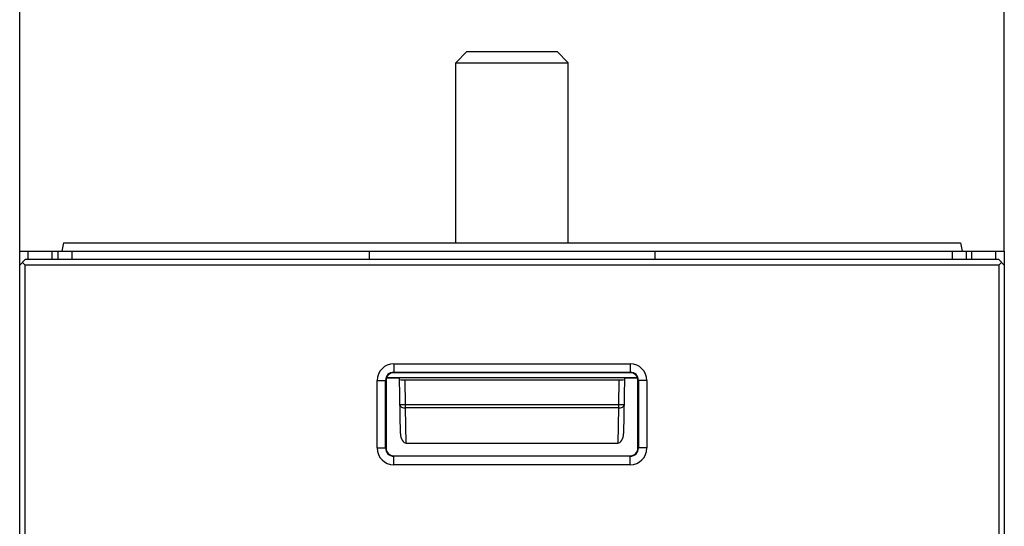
# Model space of a CAD drawing. Header units: millimetres. Extents: x 0 to 420, y 0 to 297.
# Tile 5 of 36: x 124 to 159, y 62 to 80. Entities that reach past the tile are written whole.
import ezdxf

# ---------------------------------------------------------------- set-up
doc = ezdxf.new("R2010")
doc.units = ezdxf.units.MM
doc.header["$LTSCALE"] = 23.1
doc.layers.get('0').update_dxf_attribs({"linetype": 'CONTINUOUS'})
doc.styles.add('TEXTSTYLE_5', font='trium.ttf')
doc.dimstyles.new('DIMSTYLE_3', dxfattribs={"dimtxt": 3.5, "dimasz": 3.5, "dimexe": 1, "dimexo": 0.5, "dimgap": 0.875, "dimtad": 1, "dimdec": 4, "dimdsep": 46, "dimtxsty": 'TEXTSTYLE_5', "dimblk": '_FILLED', "dimblk1": '_FILLED', "dimblk2": '_FILLED', "dimcen": 0.09, "dimadec": 4, "dimazin": 2, "dimtp": 0.15, "dimtm": 0.15, "dimtfac": 1, "dimtdec": 4, "dimtofl": 0, "dimtmove": 0, "dimatfit": 3, "dimldrblk": '_FILLED', "dimfxl": 1, "dimtolj": 1, "dimarcsym": 0})

# ---------------------------------------------------------------- blocks, each defined once
blk = doc.blocks.new('_FILLED')
at = {"color": 0, "linetype": 'BYBLOCK'}
blk.add_solid([(0, 0), (-1, 0.143), (-1, -0.143)], dxfattribs=at)
blk = doc.blocks.new('*D8')
at = {"color": 2, "linetype": 'CONTINUOUS'}
for p, q in [((123.64, 71.585), (123.64, 82.887)), ((158.64, 71.585), (158.64, 82.887)), ((123.64, 81.887), (141.14, 81.887)), ((158.64, 81.887), (141.14, 81.887))]:
    blk.add_line(p, q, dxfattribs=at)
at = {"color": 2, "linetype": 'CONTINUOUS', "xscale": 3.5, "yscale": 3.5, "zscale": 3.5, "rotation": 180}
blk.add_blockref('_FILLED', (123.64, 81.887), dxfattribs=at)
at = {"color": 2, "linetype": 'CONTINUOUS', "xscale": 3.5, "yscale": 3.5, "zscale": 3.5}
blk.add_blockref('_FILLED', (158.64, 81.887), dxfattribs=at)
at = {"color": 2, "linetype": 'CONTINUOUS', "insert": (141.14, 86.262), "char_height": 3.5, "width": 5.36667, "attachment_point": 2, "line_spacing_factor": 0.9, "style": 'TEXTSTYLE_5'}
blk.add_mtext('35', dxfattribs=at)

msp = doc.modelspace()

# ---------------------------------------------------------------- linework, layer by layer
at = {"color": 7, "linetype": 'CONTINUOUS'}
for p, q in [((139.53989, 78.68496), (139.13989, 78.28496)), ((139.53989, 78.68496), (142.73989, 78.68496)), ((142.73989, 78.68496), (143.13989, 78.28496)), ((139.13989, 71.88496), (139.13989, 78.28496)), ((139.13989, 78.28496), (143.13989, 78.28496)), ((143.13989, 71.88496), (143.13989, 78.28496)), ((125.19278, 71.88496), (125.13989, 71.58496)), ((125.19278, 71.88496), (157.08699, 71.88496)), ((157.08699, 71.88496), (157.13989, 71.58496)), ((123.64861, 71.08512), (123.63989, 71.58496)), ((123.63989, 71.58496), (158.63989, 71.58496)), ((123.93966, 71.28489), (123.93989, 71.58496)), ((124.78966, 71.28496), (124.78989, 71.58496)), ((124.98989, 71.58496), (124.9912, 71.28496)), ((136.06134, 71.58496), (136.06657, 71.28496)), ((146.21843, 71.58496), (146.2132, 71.28496)), ((157.28989, 71.58496), (157.28858, 71.28496)), ((157.49012, 71.285), (157.48989, 71.58496)), ((158.34012, 71.28489), (158.33989, 71.58496)), ((158.63989, 71.58496), (158.63116, 71.08512)), ((123.63989, 71.08496), (123.83989, 71.28496)), ((123.63989, 26.48496), (123.63989, 71.08496)), ((123.73989, 71.18496), (123.83989, 71.08496)), ((158.43989, 71.28496), (123.83989, 71.28496)), ((123.83989, 38.38496), (123.83989, 71.08496)), ((158.43989, 71.08496), (123.83989, 71.08496)), ((158.43989, 71.28496), (158.63989, 71.08496)), ((158.43989, 71.08496), (158.53989, 71.18496)), ((158.43989, 71.08496), (158.43989, 29.54332)), ((158.63989, 71.08496), (158.63989, 26.48496)), ((145.33989, 67.2634), (136.93989, 67.2634)), ((136.66149, 66.98496), (136.66185, 64.58496)), ((136.68046, 67.08496), (137.13989, 67.08496)), ((136.68508, 67.09639), (145.5947, 67.09639)), ((137.17446, 65.10445), (137.13989, 67.08496)), ((137.34126, 67.00463), (144.93851, 67.00463)), ((145.13989, 67.08496), (145.10532, 65.10445)), ((145.13989, 67.08496), (145.59931, 67.08496)), ((145.61792, 64.58496), (145.61829, 66.98496)), ((137.37855, 64.75708), (144.90122, 64.75708)), ((136.93989, 64.30697), (145.33989, 64.30697))]:
    msp.add_line(p, q, dxfattribs=at)
at = {"color": 9, "linetype": 'CONTINUOUS'}
for p, q in [((125.48988, 71.58496), (125.49119, 71.28496)), ((156.78989, 71.58496), (156.78858, 71.28496)), ((136.93989, 67.57977), (136.93989, 67.27982)), ((136.93989, 67.57977), (145.33989, 67.57977)), ((145.33989, 67.57977), (145.33989, 67.27982)), ((136.93989, 67.27982), (145.33989, 67.27982)), ((136.34508, 64.58496), (136.34508, 66.98496)), ((136.34508, 66.98496), (136.64503, 66.98496)), ((136.64503, 64.58496), (136.64503, 66.98496)), ((137.35669, 66.12053), (137.34126, 67.00463)), ((144.93851, 67.00463), (144.92308, 66.12053)), ((145.63474, 66.98496), (145.63474, 64.58496)), ((145.9347, 66.98496), (145.63474, 66.98496)), ((145.9347, 66.98496), (145.9347, 64.58496)), ((137.35669, 66.00931), (137.35669, 66.12053)), ((144.92308, 66.12053), (137.35669, 66.12053)), ((137.37855, 64.75708), (137.35669, 66.00931)), ((144.92308, 66.00931), (137.35669, 66.00931)), ((144.92308, 66.00931), (144.90122, 64.75708)), ((144.92308, 66.12053), (144.92308, 66.00931)), ((136.34508, 64.58496), (136.64503, 64.58496)), ((145.9347, 64.58496), (145.63474, 64.58496)), ((136.93989, 63.99015), (136.93989, 64.29011)), ((145.33989, 64.29011), (136.93989, 64.29011)), ((145.33989, 63.99015), (145.33989, 64.29011)), ((145.33989, 63.99015), (136.93989, 63.99015))]:
    msp.add_line(p, q, dxfattribs=at)
for centre, radius, start, end in [((136.93989, 66.98496), 0.59481, 90, 180), ((145.33989, 66.98496), 0.59481, 0, 90), ((136.93989, 66.98496), 0.29485, 90, 180), ((145.33989, 66.98496), 0.29485, 0, 90), ((136.93989, 64.58496), 0.59481, 180, 270), ((136.93989, 64.58496), 0.29485, 180, 270), ((145.33989, 64.58496), 0.59481, 270, 360), ((145.33989, 64.58496), 0.29485, 270, 360)]:
    msp.add_arc(centre, radius, start, end, dxfattribs=at)
at = {"color": 7, "linetype": 'CONTINUOUS'}
for centre, major_axis, ratio, start_param, end_param in [((136.93989, 66.98501), (0, 0.2784), 0.99999999, 0, 1.57094865), ((145.33989, 66.98501), (0, 0.2784), 0.99999999, -1.57094865, 0), ((137.34101, 67.0221), (0.20003, -0.00002), 0.08735513, -3.14005848, -1.56956674), ((144.93876, 67.0221), (0.20003, 0.00002), 0.08735513, -1.57202591, -0.00153417), ((137.37443, 65.10796), (-0.00611, 0.35086), 0.56994393, -4.71229658, -3.15151071), ((144.90535, 65.10796), (0.00611, 0.35086), 0.56994393, -3.13167459, -1.57088872), ((136.93989, 64.58501), (0, 0.27803), 0.99999999, -4.71223665, -3.14159265), ((145.33989, 64.58501), (0, 0.27803), 0.99999999, -3.14159265, -1.57094865)]:
    msp.add_ellipse(centre, major_axis=major_axis, ratio=ratio, start_param=start_param, end_param=end_param, dxfattribs=at)
at = {"color": 9, "linetype": 'CONTINUOUS'}
for points, knots in [([(137.15672, 66.12053), (137.15699, 66.10516), (137.17111, 66.07106), (137.21823, 66.03596), (137.28246, 66.01364), (137.3312, 66.00901), (137.35669, 66.00931)], [0, 0, 0, 0, 0.18594405, 0.41424859, 0.6918585, 1, 1, 1, 1]), ([(137.35669, 66.12053), (137.33119, 66.12009), (137.29415, 66.11956), (137.24704, 66.11917), (137.2171, 66.11905), (137.19263, 66.11916), (137.17582, 66.11929), (137.16607, 66.11968), (137.16096, 66.11975), (137.15871, 66.12027), (137.15673, 66.12019), (137.15672, 66.12053)], [0, 0, 0, 0, 0.38248303, 0.55534404, 0.70673354, 0.83096383, 0.92344324, 0.956491, 0.98035107, 0.99486441, 1, 1, 1, 1]), ([(144.92308, 66.00931), (144.94857, 66.00901), (144.9973, 66.01363), (145.06154, 66.03595), (145.10865, 66.07105), (145.12278, 66.10515), (145.12305, 66.12053)], [0, 0, 0, 0, 0.30811959, 0.58570172, 0.8140238, 1, 1, 1, 1]), ([(145.12305, 66.12053), (145.12305, 66.12019), (145.12107, 66.12027), (145.11881, 66.11975), (145.1137, 66.11968), (145.10395, 66.11929), (145.08714, 66.11916), (145.06267, 66.11905), (145.03273, 66.11917), (144.98562, 66.11956), (144.94858, 66.12009), (144.92308, 66.12053)], [0, 0, 0, 0, 0.00513545, 0.01964867, 0.04350909, 0.07655814, 0.16904452, 0.29328124, 0.44467295, 0.61752956, 1, 1, 1, 1])]:
    msp.add_open_spline(points, degree=3, knots=knots, dxfattribs=at)

# ---------------------------------------------------------------- dimensions: what is measured, and where the dimension line sits
at = {"color": 2, "linetype": 'CONTINUOUS'}
dim = msp.add_linear_dim(base=(158.63989, 81.8869), p1=(123.63989, 71.08496), p2=(158.63989, 71.08496), dimstyle='DIMSTYLE_3', dxfattribs=at)
dim.commit()
dim.dimension.update_dxf_attribs({"geometry": '*D8', "text_midpoint": (141.14934, 81.8869), "dimtype": 160})

doc.saveas('drawing.dxf')
